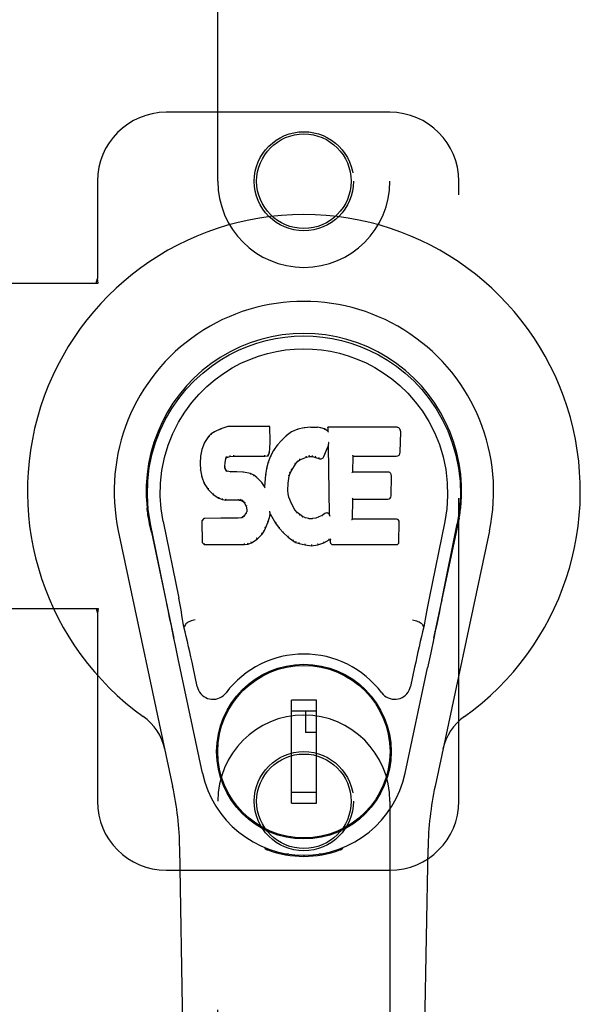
# Model space of a CAD drawing. Header units: inches. Extents: x 0 to 200, y 0 to 129.
# Tile 12 of 27: x 66.58 to 68.62, y 69.11 to 72.68. Entities that reach past the tile are written whole.
import ezdxf

# ---------------------------------------------------------------- set-up
doc = ezdxf.new("R2010")
doc.units = ezdxf.units.IN
doc.header["$LTSCALE"] = 11
doc.header["$MEASUREMENT"] = 0
doc.linetypes.add('HIDDEN', pattern=[0.2, 0.1, -0.1])
doc.layers.add('MASTER_DOOR_ASSEMBLY', color=7, linetype='CONTINUOUS')

msp = doc.modelspace()

# ---------------------------------------------------------------- linework, layer by layer
at = {"layer": 'MASTER_DOOR_ASSEMBLY', "color": 8, "linetype": 'HIDDEN'}
for p, q in [((67.3025, 72.0951), (67.3025, 73.9526)), ((67.9275, 73.9526), (67.9275, 72.0951)), ((67.9275, 72.3454), (67.115, 72.3454)), ((66.865, 72.0954), (66.865, 71.7422)), ((68.1775, 69.8454), (68.1775, 72.0954)), ((66.8606, 71.7254), (66.865, 71.7422)), ((66.868, 71.7254), (66.865, 71.7422)), ((66.547, 71.7254), (66.868, 71.7254)), ((66.547, 70.5454), (66.868, 70.5454)), ((66.8606, 70.5454), (66.865, 70.5285)), ((66.868, 70.5454), (66.865, 70.5285)), ((66.865, 70.5285), (66.865, 69.8454)), ((67.3025, 67.9881), (67.3025, 69.8456)), ((67.9275, 69.8456), (67.9275, 67.9881)), ((67.115, 69.5954), (67.9275, 69.5954))]:
    msp.add_line(p, q, dxfattribs=at)
at = {"layer": 'MASTER_DOOR_ASSEMBLY', "color": 7, "linetype": 'Continuous'}
for p, q in [((67.2789, 71.1783), (67.269, 71.1687)), ((67.29, 71.186), (67.2789, 71.1783)), ((67.2793, 71.1778), (67.2789, 71.1783)), ((67.3132, 71.1966), (67.29, 71.186)), ((67.2903, 71.1854), (67.29, 71.186)), ((67.3389, 71.2048), (67.3132, 71.1966)), ((67.3134, 71.196), (67.3132, 71.1966)), ((67.339, 71.2042), (67.3389, 71.2048)), ((67.4918, 71.2048), (67.3389, 71.2048)), ((67.4912, 71.2042), (67.4918, 71.2048)), ((67.493, 71.15), (67.4918, 71.2048)), ((67.5508, 71.1714), (67.5337, 71.155)), ((67.5705, 71.1857), (67.5508, 71.1714)), ((67.5512, 71.1709), (67.5508, 71.1714)), ((67.5929, 71.1956), (67.5705, 71.1857)), ((67.5708, 71.1851), (67.5705, 71.1857)), ((67.6165, 71.201), (67.5929, 71.1956)), ((67.5931, 71.195), (67.5929, 71.1956)), ((67.6401, 71.2033), (67.6165, 71.201)), ((67.6166, 71.2004), (67.6165, 71.201)), ((67.6401, 71.2027), (67.6401, 71.2033)), ((67.6401, 71.2033), (67.6641, 71.2029)), ((67.6402, 71.2021), (67.6401, 71.2027)), ((67.6641, 71.2023), (67.6641, 71.2029)), ((67.677, 71.2009), (67.6641, 71.2029)), ((67.6768, 71.2003), (67.677, 71.2009)), ((67.6898, 71.1967), (67.677, 71.2009)), ((67.6896, 71.1961), (67.6898, 71.1967)), ((67.7019, 71.1887), (67.6898, 71.1967)), ((67.7017, 71.2028), (67.7019, 71.1887)), ((67.9504, 71.2028), (67.7017, 71.2028)), ((67.7023, 71.2022), (67.7017, 71.2028)), ((67.7019, 71.1887), (67.7025, 71.1876)), ((67.9652, 71.112), (67.9665, 71.1864)), ((67.2543, 71.1469), (67.2446, 71.1223)), ((67.269, 71.1687), (67.2543, 71.1469)), ((67.2548, 71.1466), (67.2543, 71.1469)), ((67.2695, 71.1683), (67.269, 71.1687)), ((67.4917, 71.1256), (67.493, 71.15)), ((67.4924, 71.15), (67.493, 71.15)), ((67.5185, 71.1372), (67.5052, 71.118)), ((67.5337, 71.155), (67.5185, 71.1372)), ((67.519, 71.1368), (67.5185, 71.1372)), ((67.5342, 71.1545), (67.5337, 71.155)), ((67.7034, 71.1367), (67.7029, 71.1338)), ((67.7036, 71.1385), (67.7035, 71.138)), ((67.7037, 71.1392), (67.7036, 71.1385)), ((67.7038, 71.1399), (67.7037, 71.1392)), ((67.704, 71.141), (67.7038, 71.1399)), ((67.7042, 71.1421), (67.704, 71.141)), ((67.7044, 71.1434), (67.7042, 71.1421)), ((67.7047, 71.1448), (67.7044, 71.1434)), ((67.705, 71.1467), (67.7047, 71.1448)), ((67.7052, 71.1478), (67.705, 71.1467)), ((67.2446, 71.1223), (67.2395, 71.0972)), ((67.2451, 71.1221), (67.2446, 71.1223)), ((67.3599, 71.1014), (67.36, 71.1)), ((67.4729, 71.1), (67.4728, 71.1014)), ((67.4729, 71.0975), (67.4856, 71.0986)), ((67.4852, 71.0991), (67.4856, 71.0986)), ((67.4856, 71.0986), (67.4901, 71.1113)), ((67.4895, 71.1114), (67.4901, 71.1113)), ((67.4901, 71.1113), (67.4917, 71.1256)), ((67.4911, 71.1256), (67.4917, 71.1256)), ((67.5052, 71.118), (67.4941, 71.0972)), ((67.5057, 71.1176), (67.5052, 71.118)), ((67.688, 71.0969), (67.7029, 71.1338)), ((67.7029, 71.1338), (67.7072, 70.8866)), ((67.2395, 71.0972), (67.2381, 71.0723)), ((67.2381, 71.0723), (67.2393, 71.0473)), ((67.2387, 71.0723), (67.2381, 71.0723)), ((67.2401, 71.0971), (67.2395, 71.0972)), ((67.3282, 71.0606), (67.3291, 71.0745)), ((67.3285, 71.0746), (67.3291, 71.0745)), ((67.3291, 71.0745), (67.3311, 71.0876)), ((67.3305, 71.0878), (67.3311, 71.0876)), ((67.3311, 71.0876), (67.3327, 71.0909)), ((67.3323, 71.0912), (67.3327, 71.0909)), ((67.3327, 71.0909), (67.3353, 71.093)), ((67.335, 71.0935), (67.3353, 71.093)), ((67.3353, 71.093), (67.3466, 71.0965)), ((67.3465, 71.097), (67.3466, 71.0965)), ((67.3466, 71.0965), (67.36, 71.0975)), ((67.36, 71.0981), (67.36, 71.0975)), ((67.36, 71.0975), (67.4729, 71.0975)), ((67.4729, 71.0981), (67.4729, 71.0975)), ((67.4855, 71.0754), (67.4796, 71.0529)), ((67.4941, 71.0972), (67.4855, 71.0754)), ((67.4861, 71.0752), (67.4855, 71.0754)), ((67.4947, 71.097), (67.4941, 71.0972)), ((67.5709, 71.047), (67.5849, 71.0691)), ((67.5844, 71.0694), (67.5849, 71.0691)), ((67.5849, 71.0691), (67.592, 71.0778)), ((67.5916, 71.0782), (67.592, 71.0778)), ((67.592, 71.0778), (67.6008, 71.0838)), ((67.6005, 71.0843), (67.6008, 71.0838)), ((67.6008, 71.0838), (67.6242, 71.0935)), ((67.624, 71.094), (67.6242, 71.0935)), ((67.6242, 71.0935), (67.6349, 71.0962)), ((67.6349, 71.0968), (67.6349, 71.0962)), ((67.6349, 71.0962), (67.6458, 71.0961)), ((67.6459, 71.0966), (67.6458, 71.0961)), ((67.6458, 71.0961), (67.6572, 71.0934)), ((67.6574, 71.0939), (67.6572, 71.0934)), ((67.6572, 71.0934), (67.6689, 71.0889)), ((67.6691, 71.0894), (67.6689, 71.0889)), ((67.7928, 71.0402), (67.7938, 71.0974)), ((67.7932, 71.098), (67.7938, 71.0974)), ((67.7938, 71.0974), (67.9504, 71.0974)), ((67.2393, 71.0473), (67.2439, 71.0224)), ((67.2399, 71.0473), (67.2393, 71.0473)), ((67.3277, 71.0606), (67.3282, 71.0606)), ((67.3281, 71.0545), (67.3287, 71.0547)), ((67.3287, 71.0547), (67.3282, 71.0606)), ((67.3301, 71.05), (67.3287, 71.0547)), ((67.3295, 71.0497), (67.3301, 71.05)), ((67.3328, 71.0463), (67.3301, 71.05)), ((67.3323, 71.0459), (67.3328, 71.0463)), ((67.3365, 71.0436), (67.3328, 71.0463)), ((67.3362, 71.043), (67.3365, 71.0436)), ((67.348, 71.0403), (67.3365, 71.0436)), ((67.3479, 71.0397), (67.348, 71.0403)), ((67.371, 71.0411), (67.348, 71.0403)), ((67.371, 71.0405), (67.371, 71.0411)), ((67.396, 71.0398), (67.371, 71.0411)), ((67.371, 71.0399), (67.371, 71.0405)), ((67.3959, 71.0392), (67.396, 71.0398)), ((67.4211, 71.0343), (67.396, 71.0398)), ((67.4209, 71.0336), (67.4211, 71.0343)), ((67.4336, 71.0286), (67.4211, 71.0343)), ((67.4333, 71.028), (67.4336, 71.0286)), ((67.4447, 71.0207), (67.4336, 71.0286)), ((67.4757, 71.0302), (67.472, 70.988)), ((67.4796, 71.0529), (67.4757, 71.0302)), ((67.4763, 71.0301), (67.4757, 71.0302)), ((67.4802, 71.0528), (67.4796, 71.0529)), ((67.5619, 71.0252), (67.5654, 71.0363)), ((67.5649, 71.0365), (67.5654, 71.0363)), ((67.5654, 71.0363), (67.5709, 71.047)), ((67.5704, 71.0472), (67.5709, 71.047)), ((67.7922, 71.0396), (67.7928, 71.0402)), ((67.9195, 71.0402), (67.7928, 71.0402)), ((67.2445, 71.0225), (67.2439, 71.0224)), ((67.2439, 71.0224), (67.2532, 70.9987)), ((67.2538, 70.9989), (67.2532, 70.9987)), ((67.2532, 70.9987), (67.2672, 70.9773)), ((67.4443, 71.0202), (67.4447, 71.0207)), ((67.4629, 71.0025), (67.4447, 71.0207)), ((67.4624, 71.0021), (67.4629, 71.0025)), ((67.472, 70.988), (67.4629, 71.0025)), ((67.5572, 70.9735), (67.5584, 70.9996)), ((67.5578, 70.9996), (67.5584, 70.9996)), ((67.5584, 70.9996), (67.5619, 71.0252)), ((67.5613, 71.0253), (67.5619, 71.0252)), ((67.9315, 70.9535), (67.9328, 71.0266)), ((67.2677, 70.9777), (67.2672, 70.9773)), ((67.2672, 70.9773), (67.285, 70.959)), ((67.2854, 70.9595), (67.285, 70.959)), ((67.285, 70.959), (67.3064, 70.9452)), ((67.4725, 70.9862), (67.472, 70.988)), ((67.5566, 70.9735), (67.5572, 70.9735)), ((67.5582, 70.9614), (67.5572, 70.9735)), ((67.5576, 70.9613), (67.5582, 70.9614)), ((67.5609, 70.9495), (67.5582, 70.9614)), ((67.3066, 70.9457), (67.3064, 70.9452)), ((67.3064, 70.9452), (67.319, 70.9405)), ((67.3192, 70.9411), (67.319, 70.9405)), ((67.319, 70.9405), (67.332, 70.9383)), ((67.332, 70.9389), (67.332, 70.9383)), ((67.3797, 70.9379), (67.332, 70.9383)), ((67.3798, 70.9384), (67.3797, 70.9379)), ((67.3797, 70.9379), (67.3861, 70.9373)), ((67.3862, 70.9378), (67.3861, 70.9373)), ((67.3861, 70.9373), (67.3912, 70.9356)), ((67.3915, 70.9361), (67.3912, 70.9356)), ((67.3912, 70.9356), (67.3957, 70.9322)), ((67.3961, 70.9326), (67.3957, 70.9322)), ((67.3957, 70.9322), (67.3996, 70.9276)), ((67.4001, 70.9279), (67.3996, 70.9276)), ((67.3996, 70.9276), (67.4055, 70.9159)), ((67.5603, 70.9493), (67.5609, 70.9495)), ((67.5703, 70.9255), (67.5609, 70.9495)), ((67.5697, 70.9252), (67.5703, 70.9255)), ((67.5827, 70.9032), (67.5703, 70.9255)), ((67.791, 70.8686), (67.7923, 70.9417)), ((67.7918, 70.9422), (67.7923, 70.9417)), ((67.7923, 70.9417), (67.9195, 70.9417)), ((67.4055, 70.8916), (67.3973, 70.8805)), ((67.406, 70.9161), (67.4055, 70.9159)), ((67.4055, 70.9159), (67.4078, 70.9026)), ((67.4073, 70.8968), (67.4055, 70.8916)), ((67.406, 70.8913), (67.4055, 70.8916)), ((67.4078, 70.9026), (67.4073, 70.8968)), ((67.4079, 70.8966), (67.4073, 70.8968)), ((67.4084, 70.9026), (67.4078, 70.9026)), ((67.4911, 70.8977), (67.4909, 70.8987)), ((67.4913, 70.897), (67.4911, 70.8977)), ((67.4914, 70.8964), (67.4913, 70.897)), ((67.4916, 70.8957), (67.4914, 70.8964)), ((67.4917, 70.8951), (67.4916, 70.8957)), ((67.4918, 70.8945), (67.4917, 70.8951)), ((67.4919, 70.8937), (67.4918, 70.8945)), ((67.4922, 70.883), (67.4928, 70.8889)), ((67.4928, 70.8889), (67.4923, 70.8908)), ((67.4928, 70.8889), (67.5119, 70.8549)), ((67.5822, 70.9028), (67.5827, 70.9032)), ((67.5906, 70.8938), (67.5827, 70.9032)), ((67.5901, 70.8934), (67.5906, 70.8938)), ((67.5999, 70.8855), (67.5906, 70.8938)), ((67.5995, 70.885), (67.5999, 70.8855)), ((67.6101, 70.8786), (67.5999, 70.8855)), ((67.6916, 70.8895), (67.6812, 70.8823)), ((67.6919, 70.889), (67.6916, 70.8895)), ((67.7072, 70.8866), (67.7072, 70.8865)), ((67.7078, 70.8845), (67.7072, 70.8865)), ((67.0515, 70.8697), (67.0509, 70.8725)), ((67.051, 70.8725), (67.0524, 70.8654)), ((67.0535, 70.8588), (67.0515, 70.8697)), ((67.0541, 70.8557), (67.0535, 70.8588)), ((67.0547, 70.8526), (67.0541, 70.8557)), ((67.0561, 70.846), (67.0547, 70.8526)), ((67.1145, 70.5749), (67.058, 70.8518)), ((67.1035, 70.861), (67.1605, 70.582)), ((67.2522, 70.8717), (67.2442, 70.8636)), ((67.2442, 70.8636), (67.2456, 70.7844)), ((67.2448, 70.8634), (67.2442, 70.8636)), ((67.3139, 70.8723), (67.2522, 70.8717)), ((67.2524, 70.8711), (67.2522, 70.8717)), ((67.3746, 70.8726), (67.3139, 70.8723)), ((67.3139, 70.8717), (67.3139, 70.8723)), ((67.3139, 70.8717), (67.314, 70.8711)), ((67.3883, 70.8737), (67.3746, 70.8726)), ((67.3746, 70.872), (67.3746, 70.8726)), ((67.3746, 70.872), (67.3747, 70.8714)), ((67.3927, 70.8761), (67.3883, 70.8737)), ((67.3884, 70.8731), (67.3883, 70.8737)), ((67.3973, 70.8805), (67.3927, 70.8761)), ((67.3931, 70.8756), (67.3927, 70.8761)), ((67.3977, 70.8801), (67.3973, 70.8805)), ((67.4761, 70.8362), (67.4854, 70.859)), ((67.4848, 70.8592), (67.4854, 70.859)), ((67.4854, 70.859), (67.4922, 70.883)), ((67.4917, 70.8831), (67.4922, 70.883)), ((67.5124, 70.8552), (67.5119, 70.8549)), ((67.5119, 70.8549), (67.5251, 70.8361)), ((67.6098, 70.878), (67.6101, 70.8786)), ((67.6213, 70.8741), (67.6101, 70.8786)), ((67.6211, 70.8735), (67.6213, 70.8741)), ((67.6334, 70.8719), (67.6213, 70.8741)), ((67.6334, 70.8713), (67.6334, 70.8719)), ((67.6334, 70.8719), (67.6458, 70.8714)), ((67.6579, 70.8733), (67.6458, 70.8714)), ((67.6459, 70.8708), (67.6458, 70.8714)), ((67.646, 70.8702), (67.6459, 70.8708)), ((67.6699, 70.8771), (67.6579, 70.8733)), ((67.6581, 70.8726), (67.6579, 70.8733)), ((67.6812, 70.8823), (67.6699, 70.8771)), ((67.6701, 70.8765), (67.6699, 70.8771)), ((67.6815, 70.8818), (67.6812, 70.8823)), ((67.7099, 70.8791), (67.7092, 70.8812)), ((67.7904, 70.868), (67.791, 70.8686)), ((67.951, 70.8686), (67.791, 70.8686)), ((67.9602, 70.7859), (67.9614, 70.858)), ((68.1265, 70.861), (68.0695, 70.582)), ((68.1155, 70.5749), (68.172, 70.8518)), ((68.1739, 70.846), (68.1755, 70.8538)), ((68.1755, 70.8538), (68.1761, 70.8565)), ((68.1761, 70.8565), (68.1766, 70.8592)), ((68.1766, 70.8592), (68.1781, 70.8675)), ((68.179, 70.8725), (68.1776, 70.8654)), ((68.1781, 70.8675), (68.1791, 70.8725)), ((67.1385, 69.9008), (66.9412, 70.8268)), ((67.0591, 70.8313), (67.0561, 70.846)), ((67.0611, 70.8218), (67.0591, 70.8313)), ((67.0611, 70.8218), (67.143, 70.4375)), ((67.4451, 70.7971), (67.463, 70.8144)), ((67.4626, 70.8148), (67.463, 70.8144)), ((67.463, 70.8144), (67.4704, 70.825)), ((67.4699, 70.8253), (67.4704, 70.825)), ((67.4704, 70.825), (67.4761, 70.8362)), ((67.4756, 70.8364), (67.4761, 70.8362)), ((67.5256, 70.8365), (67.5251, 70.8361)), ((67.5251, 70.8361), (67.5404, 70.8192)), ((67.5408, 70.8196), (67.5404, 70.8192)), ((67.5404, 70.8192), (67.5575, 70.8041)), ((68.087, 70.4375), (68.1689, 70.8218)), ((68.2888, 70.8268), (68.0915, 69.9008)), ((67.2462, 70.7846), (67.2456, 70.7844)), ((67.2456, 70.7844), (67.2532, 70.777)), ((67.2534, 70.7775), (67.2532, 70.777)), ((67.2532, 70.777), (67.3994, 70.777)), ((67.3993, 70.7795), (67.3992, 70.7809)), ((67.3993, 70.7775), (67.3994, 70.777)), ((67.3994, 70.777), (67.4121, 70.7786)), ((67.412, 70.7792), (67.4121, 70.7786)), ((67.4121, 70.7786), (67.4243, 70.7829)), ((67.4241, 70.7834), (67.4243, 70.7829)), ((67.4243, 70.7829), (67.4451, 70.7971)), ((67.4448, 70.7976), (67.4451, 70.7971)), ((67.5578, 70.8045), (67.5575, 70.8041)), ((67.5575, 70.8041), (67.5757, 70.7901)), ((67.576, 70.7906), (67.5757, 70.7901)), ((67.5757, 70.7901), (67.5862, 70.7848)), ((67.5865, 70.7853), (67.5862, 70.7848)), ((67.5862, 70.7848), (67.5973, 70.781)), ((67.5974, 70.7815), (67.5973, 70.781)), ((67.5973, 70.781), (67.6196, 70.7754)), ((67.6424, 70.7767), (67.6424, 70.7734)), ((67.6655, 70.776), (67.6877, 70.7829)), ((67.6875, 70.7834), (67.6877, 70.7829)), ((67.6877, 70.7829), (67.7063, 70.7941)), ((67.7062, 70.7946), (67.7063, 70.7941)), ((67.7063, 70.7941), (67.7107, 70.7941)), ((67.7112, 70.7946), (67.7107, 70.7941)), ((67.7107, 70.7941), (67.7108, 70.7859)), ((67.7199, 70.777), (67.951, 70.777)), ((67.6197, 70.7759), (67.6196, 70.7754)), ((67.6196, 70.7754), (67.6424, 70.7728)), ((67.6424, 70.7728), (67.6655, 70.776)), ((67.6424, 70.7734), (67.6424, 70.7728)), ((67.6654, 70.7766), (67.6655, 70.776)), ((67.1816, 70.4782), (67.1795, 70.4779)), ((68.0484, 70.4782), (68.0505, 70.4779)), ((68.0868, 70.4369), (68.0756, 70.3836)), ((67.2473, 69.9472), (67.159, 70.3619)), ((68.0756, 70.3836), (68.0642, 70.3298)), ((67.2277, 70.2624), (67.213, 70.3315)), ((67.9827, 69.9472), (68.0642, 70.3298)), ((68.017, 70.3315), (68.0023, 70.2624)), ((67.4674, 70.3056), (67.4674, 70.3012)), ((67.7626, 70.3056), (67.7626, 70.3013)), ((67.5697, 69.8385), (67.5697, 70.2125)), ((67.6603, 70.2125), (67.5697, 70.2125)), ((67.6603, 69.8385), (67.6603, 70.2125)), ((67.3349, 70.1731), (67.3393, 70.1731)), ((67.5697, 70.1731), (67.6603, 70.1731)), ((67.6209, 70.1731), (67.6209, 70.0944)), ((67.8908, 70.1731), (67.8951, 70.1731)), ((67.6603, 70.0944), (67.6209, 70.0944)), ((67.3349, 69.8778), (67.3393, 69.8778)), ((67.6603, 69.8778), (67.5697, 69.8778)), ((67.8907, 69.8778), (67.8951, 69.8778)), ((67.5697, 69.8385), (67.6603, 69.8385)), ((67.4674, 69.7454), (67.4674, 69.7497)), ((67.7626, 69.7454), (67.7626, 69.7497)), ((67.2365, 65.5359), (67.1642, 69.6752)), ((67.4763, 69.6719), (67.4735, 69.6776)), ((67.4798, 69.675), (67.4797, 69.6704)), ((67.4834, 69.6719), (67.4837, 69.669)), ((67.7463, 69.669), (67.7466, 69.6719)), ((67.7502, 69.675), (67.7503, 69.6704)), ((67.7565, 69.6776), (67.7537, 69.6719)), ((67.9935, 65.5359), (68.0658, 69.6752)), ((67.5603, 69.6538), (67.5394, 69.6535)), ((67.615, 69.6495), (67.615, 69.6456)), ((67.6906, 69.6535), (67.6697, 69.6538))]:
    msp.add_line(p, q, dxfattribs=at)
for points in [[(67.058, 70.8517), (67.0498, 70.9044), (67.0466, 70.9561), (67.048, 71.0064), (67.0536, 71.0551), (67.0632, 71.1023), (67.0765, 71.1477), (67.0931, 71.1909), (67.1128, 71.2319), (67.1354, 71.2707), (67.1605, 71.307), (67.1879, 71.3407), (67.2171, 71.3715), (67.2477, 71.3994), (67.2793, 71.4243), (67.3115, 71.4462), (67.3442, 71.4653), (67.377, 71.4818), (67.4102, 71.4958), (67.4439, 71.5076), (67.4778, 71.5172), (67.5117, 71.5245), (67.5457, 71.5297), (67.5803, 71.5329), (67.615, 71.534)], [(67.615, 71.534), (67.6493, 71.5329), (67.6836, 71.5298), (67.718, 71.5246), (67.7522, 71.5172), (67.7861, 71.5076), (67.8197, 71.4958), (67.8533, 71.4816), (67.8865, 71.4649), (67.9191, 71.4458), (67.9512, 71.4239), (67.9831, 71.3987), (68.0139, 71.3706), (68.0429, 71.3397), (68.0702, 71.3061), (68.0953, 71.2697), (68.1178, 71.2307), (68.1376, 71.1893), (68.1541, 71.1459), (68.1671, 71.1009), (68.1765, 71.0541), (68.1821, 71.0054), (68.1834, 70.9552), (68.1801, 70.9038), (68.172, 70.8517)], [(67.1035, 70.861), (67.0963, 70.9067), (67.0931, 70.9528), (67.0941, 70.9996), (67.0993, 71.0462), (67.1088, 71.0925), (67.1222, 71.1375), (67.1393, 71.1802), (67.1595, 71.2205), (67.1825, 71.2577), (67.2077, 71.2919), (67.2346, 71.3229), (67.263, 71.351), (67.2926, 71.376), (67.3232, 71.3982), (67.3545, 71.4178), (67.3863, 71.4347), (67.4184, 71.449), (67.4508, 71.4609), (67.4834, 71.4706), (67.5161, 71.478), (67.5487, 71.4832), (67.5813, 71.4863), (67.6139, 71.4874), (67.6464, 71.4865), (67.6789, 71.4835), (67.7113, 71.4785), (67.7438, 71.4713), (67.7763, 71.4619), (67.8086, 71.4502), (67.8406, 71.4362), (67.8722, 71.4197), (67.9033, 71.4006), (67.9339, 71.3787), (67.9637, 71.3539), (67.9924, 71.3261), (68.0196, 71.2953), (68.0452, 71.2611), (68.0686, 71.2238), (68.0894, 71.1832), (68.107, 71.14), (68.1206, 71.0951), (68.1303, 71.0487)], [(67.2794, 71.1778), (67.2795, 71.1779), (67.2797, 71.1779), (67.2798, 71.1779), (67.28, 71.1779), (67.2803, 71.1778), (67.2806, 71.1776)], [(67.2904, 71.1854), (67.2905, 71.1855), (67.2906, 71.1855), (67.2907, 71.1854), (67.2909, 71.1854), (67.2911, 71.1853), (67.2913, 71.1851)], [(67.3134, 71.196), (67.3135, 71.196), (67.3136, 71.196), (67.3137, 71.1959), (67.3138, 71.1958), (67.314, 71.1957), (67.3141, 71.1956)], [(67.339, 71.2042), (67.3391, 71.2042), (67.3391, 71.2041), (67.3392, 71.204), (67.3392, 71.2039), (67.3393, 71.2038), (67.3393, 71.2036)], [(67.4907, 71.2042), (67.4905, 71.2042), (67.4903, 71.2041), (67.49, 71.204), (67.4898, 71.2039), (67.4896, 71.2038), (67.4893, 71.2036)], [(67.5524, 71.1707), (67.5521, 71.1709), (67.5519, 71.171), (67.5517, 71.171), (67.5515, 71.171), (67.5513, 71.1709), (67.5512, 71.1708)], [(67.5717, 71.1848), (67.5715, 71.185), (67.5713, 71.1851), (67.5712, 71.1851), (67.571, 71.1852), (67.5709, 71.1851), (67.5707, 71.1851)], [(67.5937, 71.1945), (67.5936, 71.1947), (67.5935, 71.1948), (67.5934, 71.1949), (67.5933, 71.195), (67.5932, 71.195), (67.5931, 71.195)], [(67.617, 71.1998), (67.6169, 71.2), (67.6168, 71.2001), (67.6168, 71.2002), (67.6167, 71.2003), (67.6167, 71.2004), (67.6166, 71.2004)], [(67.6639, 71.2017), (67.6639, 71.2019), (67.6639, 71.202), (67.664, 71.2021), (67.664, 71.2022), (67.664, 71.2022), (67.6641, 71.2023)], [(67.6764, 71.1998), (67.6764, 71.1999), (67.6765, 71.2001), (67.6766, 71.2002), (67.6767, 71.2002), (67.6767, 71.2003), (67.6768, 71.2003)], [(67.6887, 71.1957), (67.6889, 71.1959), (67.689, 71.196), (67.6891, 71.1961), (67.6893, 71.1961), (67.6894, 71.1961), (67.6895, 71.1961)], [(67.7043, 71.2015), (67.704, 71.2017), (67.7038, 71.2018), (67.7035, 71.202), (67.7033, 71.202), (67.7031, 71.2021), (67.7029, 71.2021)], [(67.7046, 71.1853), (67.7043, 71.1857), (67.704, 71.1861), (67.7037, 71.1865), (67.7034, 71.1868), (67.7032, 71.1871), (67.703, 71.1873)], [(67.2549, 71.1467), (67.255, 71.1469), (67.2553, 71.147), (67.2555, 71.1471), (67.2559, 71.1472), (67.2562, 71.1471), (67.2565, 71.1471)], [(67.2695, 71.1684), (67.2697, 71.1685), (67.2699, 71.1686), (67.2701, 71.1686), (67.2704, 71.1686), (67.2707, 71.1685), (67.271, 71.1684)], [(67.4924, 71.15), (67.4924, 71.1504), (67.4921, 71.1507), (67.4918, 71.151), (67.4914, 71.1512), (67.491, 71.1514), (67.4905, 71.1514)], [(67.5206, 71.137), (67.5203, 71.1371), (67.52, 71.1372), (67.5197, 71.1372), (67.5194, 71.1371), (67.5192, 71.137), (67.519, 71.1368)], [(67.5356, 71.1546), (67.5353, 71.1547), (67.535, 71.1547), (67.5348, 71.1548), (67.5345, 71.1547), (67.5343, 71.1547), (67.5341, 71.1545)], [(67.7035, 71.1375), (67.7034, 71.1372), (67.7034, 71.1371), (67.7034, 71.1369)], [(67.7035, 71.138), (67.7035, 71.1378), (67.7035, 71.1376), (67.7035, 71.1375)], [(67.2452, 71.1222), (67.2453, 71.1224), (67.2456, 71.1226), (67.2459, 71.1228), (67.2462, 71.1229), (67.2466, 71.1229), (67.247, 71.1229)], [(67.3462, 71.1003), (67.3463, 71.0999), (67.3464, 71.0995), (67.3465, 71.0989), (67.3466, 71.0984), (67.3467, 71.0979), (67.3467, 71.0975), (67.3466, 71.0971), (67.3465, 71.097)], [(67.36, 71.1), (67.36, 71.0995), (67.36, 71.0991), (67.36, 71.0987), (67.36, 71.0983), (67.36, 71.0981), (67.36, 71.0981)], [(67.4729, 71.0981), (67.4729, 71.0981), (67.4729, 71.0983), (67.4729, 71.0987), (67.4729, 71.0991), (67.4729, 71.0995), (67.4729, 71.1)], [(67.4853, 71.0994), (67.4853, 71.0997), (67.4852, 71.1001), (67.4851, 71.1004), (67.485, 71.1008), (67.4847, 71.1013), (67.4844, 71.1017), (67.4841, 71.102), (67.4837, 71.1024)], [(67.4895, 71.1115), (67.4895, 71.1119), (67.4893, 71.1123), (67.489, 71.1126), (67.4886, 71.1129), (67.4881, 71.1131), (67.4876, 71.1132)], [(67.4911, 71.1256), (67.491, 71.126), (67.4908, 71.1264), (67.4905, 71.1267), (67.4901, 71.1269), (67.4896, 71.1271), (67.4891, 71.1272)], [(67.5074, 71.118), (67.5071, 71.118), (67.5067, 71.1181), (67.5064, 71.118), (67.5062, 71.118), (67.5059, 71.1178), (67.5057, 71.1176)], [(67.6349, 71.0968), (67.6349, 71.0969), (67.6349, 71.0971), (67.635, 71.0974), (67.6349, 71.0979), (67.6349, 71.0985), (67.6348, 71.099), (67.6347, 71.0996), (67.6346, 71.1001)], [(67.6459, 71.0966), (67.6458, 71.0967), (67.6458, 71.0969), (67.6458, 71.0973), (67.6458, 71.0978), (67.6458, 71.0983), (67.6459, 71.0989), (67.646, 71.0994), (67.6461, 71.1)], [(67.7913, 71.1013), (67.7915, 71.1011), (67.7918, 71.1009), (67.792, 71.1007), (67.7922, 71.1004), (67.7924, 71.1002), (67.7926, 71.0999)], [(67.7926, 71.0999), (67.7928, 71.0997), (67.7929, 71.0994), (67.793, 71.0992), (67.7931, 71.099), (67.7932, 71.0988), (67.7932, 71.0986)], [(67.2387, 71.0723), (67.2388, 71.0727), (67.239, 71.073), (67.2393, 71.0733), (67.2397, 71.0735), (67.2402, 71.0736), (67.2407, 71.0736)], [(67.2401, 71.0972), (67.2403, 71.0975), (67.2405, 71.0978), (67.2408, 71.098), (67.2412, 71.0981), (67.2416, 71.0982), (67.2421, 71.0982)], [(67.3265, 71.0762), (67.3271, 71.0761), (67.3275, 71.0759), (67.3279, 71.0757), (67.3283, 71.0754), (67.3285, 71.075), (67.3285, 71.0746)], [(67.3286, 71.0897), (67.3291, 71.0896), (67.3296, 71.0894), (67.33, 71.0891), (67.3303, 71.0887), (67.3305, 71.0883), (67.3305, 71.0879)], [(67.3307, 71.0939), (67.3312, 71.0936), (67.3317, 71.0932), (67.332, 71.0928), (67.3323, 71.0923), (67.3324, 71.0918), (67.3323, 71.0914)], [(67.3341, 71.0967), (67.3344, 71.0963), (67.3347, 71.0959), (67.3349, 71.0955), (67.3351, 71.095), (67.3352, 71.0945), (67.3352, 71.0941), (67.3352, 71.0938), (67.3351, 71.0936)], [(67.488, 71.0759), (67.4876, 71.076), (67.4872, 71.0759), (67.4868, 71.0759), (67.4865, 71.0757), (67.4863, 71.0755), (67.4861, 71.0751)], [(67.4965, 71.0975), (67.4961, 71.0976), (67.4957, 71.0976), (67.4954, 71.0975), (67.4951, 71.0974), (67.4948, 71.0972), (67.4947, 71.0969)], [(67.5844, 71.0695), (67.5845, 71.0697), (67.5845, 71.0701), (67.5844, 71.0704), (67.5842, 71.0708), (67.584, 71.0712), (67.5836, 71.0715), (67.5832, 71.0717), (67.5828, 71.0719)], [(67.5917, 71.0783), (67.5918, 71.0785), (67.5918, 71.0789), (67.5917, 71.0792), (67.5916, 71.0796), (67.5914, 71.08), (67.591, 71.0804), (67.5907, 71.0808), (67.5903, 71.0811)], [(67.6005, 71.0843), (67.6007, 71.0845), (67.6007, 71.0848), (67.6007, 71.0852), (67.6006, 71.0856), (67.6004, 71.0861), (67.6002, 71.0866), (67.5999, 71.087), (67.5995, 71.0874)], [(67.624, 71.094), (67.6241, 71.0942), (67.6242, 71.0944), (67.6242, 71.0948), (67.6241, 71.0952), (67.624, 71.0957), (67.6238, 71.0963), (67.6236, 71.0968), (67.6234, 71.0973)], [(67.6574, 71.0939), (67.6573, 71.094), (67.6572, 71.0943), (67.6572, 71.0947), (67.6572, 71.0951), (67.6574, 71.0957), (67.6575, 71.0962), (67.6577, 71.0967), (67.658, 71.0972)], [(67.6698, 71.0926), (67.6695, 71.0922), (67.6693, 71.0917), (67.6691, 71.0912), (67.6689, 71.0907), (67.6689, 71.0902), (67.6689, 71.0898), (67.6689, 71.0895), (67.6691, 71.0894)], [(67.2399, 71.0474), (67.24, 71.0478), (67.2402, 71.0481), (67.2405, 71.0484), (67.2409, 71.0487), (67.2414, 71.0488), (67.2419, 71.0489)], [(67.3257, 71.0619), (67.3262, 71.0619), (67.3266, 71.0618), (67.327, 71.0616), (67.3273, 71.0613), (67.3276, 71.0609), (67.3276, 71.0605)], [(67.3261, 71.0555), (67.3266, 71.0555), (67.327, 71.0555), (67.3273, 71.0553), (67.3277, 71.0552), (67.3279, 71.0549), (67.328, 71.0546)], [(67.3278, 71.0502), (67.3281, 71.0503), (67.3284, 71.0503), (67.3287, 71.0502), (67.329, 71.0502), (67.3293, 71.05), (67.3294, 71.0498)], [(67.3309, 71.0458), (67.3312, 71.0459), (67.3314, 71.046), (67.3317, 71.046), (67.3319, 71.046), (67.3321, 71.046), (67.3323, 71.0459)], [(67.3353, 71.0426), (67.3355, 71.0428), (67.3356, 71.0429), (67.3358, 71.043), (67.3359, 71.043), (67.336, 71.043), (67.3361, 71.043)], [(67.3476, 71.0391), (67.3477, 71.0393), (67.3477, 71.0394), (67.3478, 71.0395), (67.3478, 71.0396), (67.3478, 71.0397), (67.3479, 71.0397)], [(67.3957, 71.0386), (67.3957, 71.0388), (67.3958, 71.0389), (67.3958, 71.039), (67.3959, 71.0391), (67.3959, 71.0391), (67.3959, 71.0392)], [(67.4203, 71.0332), (67.4204, 71.0334), (67.4206, 71.0335), (67.4207, 71.0336), (67.4207, 71.0336), (67.4208, 71.0336), (67.4209, 71.0337)], [(67.4323, 71.0277), (67.4326, 71.0279), (67.4328, 71.028), (67.4329, 71.0281), (67.4331, 71.0281), (67.4332, 71.0281), (67.4333, 71.028)], [(67.4782, 71.0312), (67.4778, 71.0312), (67.4773, 71.0311), (67.4769, 71.0309), (67.4766, 71.0307), (67.4764, 71.0304), (67.4763, 71.03)], [(67.4821, 71.0537), (67.4816, 71.0537), (67.4812, 71.0537), (67.4809, 71.0536), (67.4805, 71.0534), (67.4803, 71.0531), (67.4801, 71.0527)], [(67.5614, 71.0254), (67.5613, 71.0257), (67.5611, 71.0261), (67.5608, 71.0265), (67.5604, 71.0268), (67.5599, 71.027), (67.5594, 71.0271)], [(67.5649, 71.0366), (67.565, 71.037), (67.5648, 71.0374), (67.5645, 71.0378), (67.5641, 71.0381), (67.5636, 71.0384), (67.5631, 71.0386)], [(67.5704, 71.0473), (67.5705, 71.0477), (67.5704, 71.0481), (67.5702, 71.0486), (67.5698, 71.049), (67.5693, 71.0494), (67.5687, 71.0496)], [(67.7902, 71.039), (67.7904, 71.0391), (67.7907, 71.0393), (67.7909, 71.0394), (67.7912, 71.0395), (67.7914, 71.0395), (67.7916, 71.0395)], [(68.1303, 71.0487), (68.1357, 71.0013), (68.1369, 70.9537), (68.1338, 70.9071), (68.1265, 70.861)], [(67.2445, 71.0226), (67.2445, 71.023), (67.2447, 71.0234), (67.245, 71.0238), (67.2454, 71.0241), (67.2459, 71.0243), (67.2464, 71.0245)], [(67.2537, 70.999), (67.2537, 70.9994), (67.2538, 70.9999), (67.2541, 71.0003), (67.2544, 71.0007), (67.255, 71.001), (67.2555, 71.0012)], [(67.443, 71.0201), (67.4433, 71.0202), (67.4435, 71.0203), (67.4437, 71.0204), (67.4439, 71.0204), (67.4441, 71.0203), (67.4442, 71.0203)], [(67.4608, 71.0022), (67.4611, 71.0023), (67.4614, 71.0024), (67.4617, 71.0024), (67.4619, 71.0024), (67.4621, 71.0023), (67.4623, 71.0022)], [(67.5578, 70.9997), (67.5577, 71), (67.5575, 71.0004), (67.5572, 71.0007), (67.5568, 71.0009), (67.5563, 71.0011), (67.5558, 71.0011)], [(67.2677, 70.9777), (67.2676, 70.978), (67.2675, 70.9784), (67.2676, 70.9787), (67.2678, 70.9791), (67.2681, 70.9794), (67.2684, 70.9798), (67.2688, 70.9801), (67.2693, 70.9803)], [(67.2853, 70.9595), (67.2852, 70.9598), (67.2851, 70.9601), (67.2852, 70.9605), (67.2853, 70.9609), (67.2856, 70.9613), (67.2859, 70.9617), (67.2862, 70.9621), (67.2866, 70.9624)], [(67.4739, 70.9815), (67.4734, 70.9834), (67.4732, 70.9843), (67.473, 70.985), (67.4728, 70.9856), (67.4726, 70.986)], [(67.5566, 70.9736), (67.5565, 70.9739), (67.5563, 70.9742), (67.556, 70.9745), (67.5556, 70.9747), (67.5551, 70.9748), (67.5547, 70.9748)], [(67.5576, 70.9613), (67.5575, 70.9616), (67.5572, 70.9619), (67.5569, 70.9621), (67.5566, 70.9622), (67.5561, 70.9623), (67.5557, 70.9623)], [(67.3066, 70.9457), (67.3065, 70.9459), (67.3064, 70.9462), (67.3064, 70.9466), (67.3065, 70.947), (67.3067, 70.9475), (67.3069, 70.948), (67.3072, 70.9484), (67.3075, 70.9488)], [(67.3191, 70.9411), (67.319, 70.9412), (67.319, 70.9414), (67.319, 70.9418), (67.319, 70.9423), (67.3191, 70.9428), (67.3193, 70.9433), (67.3195, 70.9439), (67.3197, 70.9444)], [(67.332, 70.9389), (67.332, 70.939), (67.3319, 70.9392), (67.3319, 70.9396), (67.332, 70.94), (67.332, 70.9406), (67.332, 70.9411), (67.3321, 70.9417), (67.3322, 70.9422)], [(67.3798, 70.9384), (67.3797, 70.9385), (67.3797, 70.9387), (67.3797, 70.9391), (67.3797, 70.9395), (67.3797, 70.9401), (67.3798, 70.9407), (67.3798, 70.9413), (67.3799, 70.9418)], [(67.3863, 70.9378), (67.3862, 70.9379), (67.3861, 70.9382), (67.3861, 70.9385), (67.3861, 70.939), (67.3862, 70.9395), (67.3863, 70.9401), (67.3865, 70.9406), (67.3867, 70.9411)], [(67.3914, 70.9361), (67.3913, 70.9363), (67.3912, 70.9366), (67.3913, 70.937), (67.3914, 70.9374), (67.3915, 70.9379), (67.3918, 70.9384), (67.3921, 70.9388), (67.3924, 70.9392)], [(67.3961, 70.9326), (67.3959, 70.9329), (67.3959, 70.9333), (67.3959, 70.9337), (67.3961, 70.9341), (67.3963, 70.9345), (67.3966, 70.9348), (67.397, 70.9352), (67.3974, 70.9355)], [(67.4, 70.928), (67.4, 70.9284), (67.4, 70.9289), (67.4003, 70.9293), (67.4007, 70.9298), (67.4012, 70.9301), (67.4017, 70.9304)], [(67.5602, 70.9494), (67.5601, 70.9497), (67.5598, 70.9499), (67.5595, 70.95), (67.5592, 70.9501), (67.5588, 70.9501), (67.5584, 70.9501)], [(67.5697, 70.9253), (67.5695, 70.9255), (67.5693, 70.9257), (67.569, 70.9258), (67.5687, 70.9258), (67.5683, 70.9258), (67.5679, 70.9258)], [(67.7898, 70.9456), (67.7901, 70.9454), (67.7903, 70.9452), (67.7906, 70.9449), (67.7908, 70.9447), (67.791, 70.9444), (67.7912, 70.9442)], [(67.7912, 70.9442), (67.7913, 70.9439), (67.7915, 70.9437), (67.7916, 70.9434), (67.7917, 70.9432), (67.7917, 70.943), (67.7917, 70.9428)], [(67.0509, 70.8725), (67.0498, 70.8788), (67.0488, 70.8851), (67.0479, 70.8914), (67.047, 70.8976), (67.0462, 70.9038), (67.0455, 70.91)], [(67.406, 70.9162), (67.406, 70.9166), (67.4062, 70.917), (67.4065, 70.9173), (67.4069, 70.9176), (67.4074, 70.9179), (67.4079, 70.9181)], [(67.4061, 70.8914), (67.4063, 70.8915), (67.4065, 70.8917), (67.4068, 70.8917), (67.4071, 70.8918), (67.4074, 70.8917), (67.4078, 70.8917)], [(67.408, 70.8967), (67.4081, 70.897), (67.4084, 70.8972), (67.4087, 70.8974), (67.409, 70.8975), (67.4094, 70.8976), (67.4099, 70.8976)], [(67.4084, 70.9028), (67.4085, 70.9031), (67.4088, 70.9034), (67.4091, 70.9037), (67.4095, 70.9039), (67.4099, 70.904), (67.4104, 70.9041)], [(67.4917, 70.8832), (67.4916, 70.8835), (67.4914, 70.8839), (67.4911, 70.8842), (67.4907, 70.8845), (67.4902, 70.8847), (67.4897, 70.8848)], [(67.4921, 70.8926), (67.4921, 70.8929), (67.4921, 70.8931), (67.4919, 70.8937)], [(67.4923, 70.891), (67.4923, 70.8912), (67.4923, 70.8913), (67.4923, 70.8915), (67.4923, 70.8917), (67.4923, 70.8919), (67.4922, 70.8921), (67.4922, 70.8924), (67.4921, 70.8926)], [(67.5806, 70.903), (67.5809, 70.9031), (67.5812, 70.9032), (67.5815, 70.9032), (67.5817, 70.9031), (67.5819, 70.903), (67.5821, 70.9029)], [(67.5887, 70.8934), (67.589, 70.8935), (67.5893, 70.8936), (67.5895, 70.8936), (67.5897, 70.8936), (67.59, 70.8935), (67.5902, 70.8934)], [(67.5983, 70.8848), (67.5986, 70.8849), (67.5989, 70.885), (67.5991, 70.8851), (67.5992, 70.8851), (67.5994, 70.885), (67.5996, 70.8849)], [(67.7071, 70.8867), (67.7064, 70.8876), (67.7058, 70.8884), (67.7051, 70.889), (67.7043, 70.8896), (67.7036, 70.8901), (67.7028, 70.8905), (67.702, 70.8909), (67.7012, 70.8912), (67.7004, 70.8914), (67.6996, 70.8915), (67.6988, 70.8916), (67.698, 70.8916)], [(67.7092, 70.8812), (67.7089, 70.8821), (67.7085, 70.883), (67.7083, 70.8837), (67.708, 70.8842)], [(68.179, 70.8725), (68.1801, 70.8789), (68.1812, 70.8852), (68.1821, 70.8915), (68.183, 70.8978), (68.1838, 70.9039), (68.1845, 70.91)], [(67.2451, 70.8636), (67.2453, 70.8638), (67.2456, 70.8639), (67.2458, 70.864), (67.2462, 70.864), (67.2465, 70.864), (67.2468, 70.8639)], [(67.2526, 70.8711), (67.2527, 70.8711), (67.2528, 70.871), (67.2529, 70.8709), (67.253, 70.8708), (67.2531, 70.8707), (67.2533, 70.8705)], [(67.3884, 70.873), (67.3885, 70.873), (67.3886, 70.873), (67.3887, 70.8729), (67.3888, 70.8728), (67.3889, 70.8727), (67.389, 70.8725)], [(67.3932, 70.8756), (67.3933, 70.8757), (67.3935, 70.8757), (67.3937, 70.8757), (67.3939, 70.8756), (67.3941, 70.8755), (67.3943, 70.8754)], [(67.3977, 70.8801), (67.3979, 70.8803), (67.3981, 70.8803), (67.3984, 70.8804), (67.3986, 70.8804), (67.3989, 70.8803), (67.3992, 70.8802)], [(67.4848, 70.8591), (67.4848, 70.8596), (67.4847, 70.86), (67.4844, 70.8604), (67.484, 70.8608), (67.4835, 70.861), (67.4829, 70.8612)], [(67.5124, 70.8552), (67.5123, 70.8557), (67.5123, 70.8561), (67.5126, 70.8566), (67.513, 70.857), (67.5135, 70.8574), (67.5141, 70.8576)], [(67.6089, 70.8776), (67.6091, 70.8778), (67.6093, 70.8779), (67.6094, 70.878), (67.6096, 70.878), (67.6097, 70.878), (67.6099, 70.878)], [(67.6205, 70.873), (67.6207, 70.8732), (67.6208, 70.8733), (67.6209, 70.8734), (67.6209, 70.8734), (67.621, 70.8735), (67.6211, 70.8735)], [(67.6332, 70.8707), (67.6332, 70.8709), (67.6332, 70.871), (67.6333, 70.8711), (67.6333, 70.8712), (67.6333, 70.8713), (67.6334, 70.8713)], [(67.6585, 70.8721), (67.6584, 70.8723), (67.6584, 70.8724), (67.6583, 70.8725), (67.6582, 70.8726), (67.6581, 70.8726), (67.6581, 70.8726)], [(67.6708, 70.8761), (67.6707, 70.8762), (67.6705, 70.8764), (67.6704, 70.8765), (67.6703, 70.8765), (67.6702, 70.8765), (67.6701, 70.8765)], [(67.6824, 70.8814), (67.6822, 70.8816), (67.682, 70.8817), (67.6819, 70.8818), (67.6817, 70.8818), (67.6816, 70.8818), (67.6815, 70.8818)], [(67.7884, 70.8674), (67.7887, 70.8676), (67.7889, 70.8677), (67.7892, 70.8678), (67.7894, 70.8679), (67.7896, 70.8679), (67.7898, 70.868)], [(67.4625, 70.8147), (67.4627, 70.8151), (67.4627, 70.8155), (67.4626, 70.8158), (67.4625, 70.8162), (67.4622, 70.8166), (67.4619, 70.8169), (67.4615, 70.8172), (67.461, 70.8174)], [(67.4698, 70.8252), (67.47, 70.8257), (67.4699, 70.8262), (67.4696, 70.8267), (67.4692, 70.8271), (67.4687, 70.8274), (67.4682, 70.8277)], [(67.4756, 70.8364), (67.4757, 70.8369), (67.4756, 70.8373), (67.4753, 70.8378), (67.4749, 70.8381), (67.4744, 70.8384), (67.4738, 70.8386)], [(67.5255, 70.8365), (67.5254, 70.8368), (67.5254, 70.8372), (67.5255, 70.8375), (67.5257, 70.8379), (67.526, 70.8383), (67.5263, 70.8386), (67.5267, 70.8389), (67.5271, 70.8391)], [(67.5408, 70.8197), (67.5406, 70.8199), (67.5406, 70.8202), (67.5406, 70.8206), (67.5408, 70.821), (67.541, 70.8214), (67.5413, 70.8217), (67.5417, 70.8221), (67.5422, 70.8224)], [(68.1689, 70.8218), (68.1699, 70.8265), (68.1739, 70.846)], [(67.2462, 70.785), (67.2463, 70.7853), (67.2465, 70.7857), (67.2468, 70.7861), (67.2472, 70.7864), (67.2476, 70.7866), (67.2482, 70.7868)], [(67.2534, 70.7776), (67.2533, 70.7777), (67.2532, 70.778), (67.2532, 70.7783), (67.2533, 70.7786), (67.2534, 70.779), (67.2535, 70.7795)], [(67.2535, 70.7795), (67.2536, 70.7797), (67.2537, 70.78), (67.2539, 70.7802), (67.254, 70.7805), (67.2541, 70.7807), (67.2543, 70.7809)], [(67.3993, 70.7775), (67.3994, 70.7776), (67.3994, 70.7778), (67.3994, 70.7781), (67.3994, 70.7785), (67.3994, 70.779), (67.3993, 70.7795)], [(67.412, 70.7792), (67.4121, 70.7793), (67.4121, 70.7795), (67.4121, 70.7799), (67.4121, 70.7804), (67.412, 70.7809), (67.4119, 70.7814), (67.4117, 70.782), (67.4115, 70.7825)], [(67.424, 70.7834), (67.4242, 70.7836), (67.4243, 70.784), (67.4243, 70.7844), (67.4242, 70.7848), (67.424, 70.7853), (67.4238, 70.7858), (67.4235, 70.7862), (67.4231, 70.7866)], [(67.4447, 70.7976), (67.4449, 70.7978), (67.445, 70.7982), (67.445, 70.7986), (67.4448, 70.799), (67.4446, 70.7994), (67.4443, 70.7998), (67.4439, 70.8002), (67.4435, 70.8005)], [(67.5578, 70.8045), (67.5576, 70.8048), (67.5576, 70.8051), (67.5576, 70.8055), (67.5578, 70.8059), (67.558, 70.8064), (67.5583, 70.8068), (67.5587, 70.8071), (67.5591, 70.8074)], [(67.576, 70.7906), (67.5759, 70.7909), (67.5758, 70.7912), (67.5758, 70.7916), (67.5759, 70.792), (67.5761, 70.7924), (67.5764, 70.7929), (67.5767, 70.7933), (67.5771, 70.7937)], [(67.5864, 70.7853), (67.5863, 70.7855), (67.5862, 70.7858), (67.5862, 70.7861), (67.5863, 70.7866), (67.5865, 70.7871), (67.5867, 70.7876), (67.5869, 70.7881), (67.5872, 70.7885)], [(67.5974, 70.7815), (67.5973, 70.7817), (67.5972, 70.782), (67.5972, 70.7824), (67.5973, 70.7828), (67.5974, 70.7834), (67.5976, 70.7839), (67.5978, 70.7844), (67.598, 70.7848)], [(67.6197, 70.7759), (67.6196, 70.776), (67.6195, 70.7763), (67.6195, 70.7766), (67.6196, 70.7771), (67.6196, 70.7776), (67.6197, 70.7782), (67.6199, 70.7788), (67.62, 70.7793)], [(67.665, 70.7799), (67.6651, 70.7795), (67.6653, 70.779), (67.6654, 70.7785), (67.6655, 70.7779), (67.6655, 70.7774), (67.6655, 70.777), (67.6655, 70.7767), (67.6654, 70.7766)], [(67.6866, 70.7866), (67.6869, 70.7862), (67.6872, 70.7858), (67.6874, 70.7853), (67.6876, 70.7848), (67.6877, 70.7843), (67.6877, 70.7839), (67.6876, 70.7836), (67.6875, 70.7834)], [(67.7056, 70.798), (67.7057, 70.7978), (67.7058, 70.7976), (67.7059, 70.7973), (67.706, 70.7971), (67.706, 70.7968), (67.7061, 70.7966)], [(67.7061, 70.7966), (67.7062, 70.7961), (67.7063, 70.7957), (67.7063, 70.7953), (67.7063, 70.795), (67.7063, 70.7948), (67.7062, 70.7946)], [(67.7118, 70.7966), (67.7117, 70.7963), (67.7115, 70.7961), (67.7114, 70.7958), (67.7113, 70.7956), (67.7113, 70.7954), (67.7113, 70.7952)], [(67.7132, 70.798), (67.7129, 70.7978), (67.7127, 70.7976), (67.7125, 70.7973), (67.7122, 70.7971), (67.712, 70.7968), (67.7118, 70.7966)], [(67.159, 70.3619), (67.1487, 70.4104), (67.1431, 70.4369), (67.1377, 70.4627), (67.1325, 70.4877), (67.1275, 70.5116), (67.1229, 70.5342), (67.1185, 70.5553), (67.1145, 70.5748)], [(68.1155, 70.5748), (68.1115, 70.5553), (68.1071, 70.5342), (68.1025, 70.5116), (68.0975, 70.4877), (68.0923, 70.4627), (68.0868, 70.4369)], [(67.2204, 70.5038), (67.2153, 70.5028), (67.2103, 70.5015), (67.2055, 70.4999), (67.201, 70.4981), (67.1968, 70.496), (67.1929, 70.4938), (67.1896, 70.4914), (67.1868, 70.4889), (67.1846, 70.4863), (67.1829, 70.4837), (67.182, 70.4811), (67.1816, 70.4786)], [(68.0096, 70.5038), (68.0147, 70.5028), (68.0197, 70.5015), (68.0245, 70.4999), (68.029, 70.4981), (68.0332, 70.496), (68.037, 70.4938), (68.0404, 70.4914), (68.0432, 70.4889), (68.0454, 70.4863), (68.0471, 70.4837), (68.048, 70.4811), (68.0484, 70.4786)], [(67.1816, 70.4786), (67.1816, 70.4785), (67.1816, 70.4784), (67.1816, 70.4783), (67.1816, 70.4783), (67.1816, 70.4782), (67.1816, 70.4782)], [(68.0484, 70.4782), (68.0484, 70.4782), (68.0484, 70.4783), (68.0484, 70.4783), (68.0484, 70.4784), (68.0484, 70.4785), (68.0484, 70.4786)], [(67.2277, 70.2624), (67.2298, 70.255), (67.2327, 70.2481), (67.2365, 70.2416), (67.241, 70.2357), (67.2462, 70.2303), (67.2521, 70.2257), (67.2585, 70.2219), (67.2653, 70.2189), (67.2725, 70.2169), (67.2798, 70.2157), (67.2873, 70.2155), (67.2947, 70.2163), (67.302, 70.218), (67.309, 70.2206), (67.3156, 70.224), (67.3218, 70.2283), (67.3273, 70.2334), (67.3323, 70.2391)], [(67.8977, 70.2391), (67.9027, 70.2333), (67.9082, 70.2283), (67.9144, 70.224), (67.921, 70.2205), (67.928, 70.218), (67.9353, 70.2163), (67.9427, 70.2155), (67.9502, 70.2157), (67.9575, 70.2169), (67.9647, 70.2189), (67.9715, 70.2219), (67.9779, 70.2257), (67.9838, 70.2304), (67.989, 70.2357), (67.9936, 70.2417), (67.9973, 70.2481), (68.0002, 70.255), (68.0023, 70.2624)], [(67.4763, 69.6719), (67.4765, 69.6717), (67.4785, 69.6709)], [(67.4785, 69.6709), (67.4801, 69.6703), (67.482, 69.6696), (67.4841, 69.6688)], [(67.7459, 69.6688), (67.748, 69.6696), (67.7499, 69.6703), (67.7515, 69.6709), (67.7527, 69.6714), (67.7535, 69.6717), (67.7537, 69.6719)]]:
    msp.add_lwpolyline(points, dxfattribs=at)
at = {"layer": 'MASTER_DOOR_ASSEMBLY', "color": 8, "linetype": 'HIDDEN'}
for centre, radius in [((67.615, 72.0951), 0.18), ((67.615, 72.0954), 0.1715), ((67.615, 69.8456), 0.18), ((67.615, 69.8454), 0.1715)]:
    msp.add_circle(centre, radius, dxfattribs=at)
at = {"layer": 'MASTER_DOOR_ASSEMBLY', "color": 7, "linetype": 'Continuous'}
for radius in [0.3169, 0.313]:
    msp.add_circle((67.615, 70.0255), radius, dxfattribs=at)
at = {"layer": 'MASTER_DOOR_ASSEMBLY', "color": 8, "linetype": 'HIDDEN'}
for centre, radius, start, end in [((67.115, 72.0954), 0.25, 90, 180), ((67.9275, 72.0954), 0.25, 0, 90), ((67.615, 72.0951), 0.3125, 180, 360), ((67.615, 69.8456), 0.3125, 0, 180), ((67.115, 69.8454), 0.25, 180, 270), ((67.9275, 69.8454), 0.25, 270, 360)]:
    msp.add_arc(centre, radius, start, end, dxfattribs=at)
at = {"layer": 'MASTER_DOOR_ASSEMBLY', "color": 7, "linetype": 'Continuous'}
for centre, radius, start, end in [((67.615, 70.9704), 1.0039, 305.5066, 234.4934), ((67.615, 70.9704), 0.689, 347.9703, 192.0297), ((67.615, 70.9704), 0.5727, 353.9465, 186.0535), ((67.615, 70.0255), 0.3543, 37.0812, 142.9188), ((66.9176, 69.9929), 0.1969, 12.0297, 54.4934), ((68.3124, 69.9929), 0.1969, 125.5066, 167.9703), ((67.615, 70.0255), 0.3759, 192.0247, 347.9753), ((65.9833, 69.6546), 1.1811, 1, 12.0297), ((69.2467, 69.6546), 1.1811, 167.9703, 179), ((67.615, 70.0259), 0.3803, 249.8689, 290.1311)]:
    msp.add_arc(centre, radius, start, end, dxfattribs=at)
for centre, major_axis, ratio, start_param, end_param in [((67.4893, 71.2042), (0.00197, 0), 0.025114, -0.786719, -0.024118), ((67.7042, 71.2022), (0.00197, 0), 0.025118, -3.116464, -2.325954), ((67.7045, 71.1863), (0.00199, -0.00132), 0.020652, -3.102743, -2.463868), ((67.9504, 71.1866), (0, 0.0161), 0.999848, -1.588252, 0), ((67.2599, 71.1542), (0.00508, 0.00754), 0.00518, -3.14111, -2.996917), ((67.2763, 71.1749), (0.0068, 0.00655), 0.004742, -3.141162, -3.013964), ((67.7033, 71.1417), (-0.00007, 0.00508), 0.009159, -3.095969, -2.840226), ((67.2493, 71.1326), (0.0041, 0.0105), 0.004273, -3.141291, -3.020229), ((67.4858, 71.1012), (0.00068, 0.00203), 0.016088, -3.702354, -3.152114), ((67.4904, 71.12), (0.00094, 0.00857), 0.005495, -3.302393, -3.142137), ((67.7932, 71.0999), (0, 0.00197), 0.017455, -3.939332, -3.159046), ((67.9504, 71.1122), (0, 0.0148), 0.999848, -3.141593, -1.588252), ((67.3315, 71.0941), (0.00095, 0.00638), 0.007192, -3.355813, -3.142604), ((67.3343, 71.0955), (0.00209, 0.00429), 0.008578, -3.403109, -3.143347), ((67.3388, 71.0967), (0.00383, 0.00321), 0.007171, 2.96981, 3.140158), ((67.5959, 71.0835), (0.00432, 0.00532), 0.00577, -3.304466, -3.142382), ((67.6745, 71.1024), (0, 0.0146), 0.999848, 2.749726, 4.329652), ((67.3255, 71.0629), (-0.00257, 0.00839), 0.005552, -3.300311, -3.142126), ((67.326, 71.0547), (-0.00357, 0.00494), 0.007846, -3.360933, -3.142764), ((67.3271, 71.0498), (0.00526, -0.0039), 0.006775, -0.176276, -0.000946), ((67.3307, 71.0446), (0.00548, -0.00159), 0.007025, -0.140966, -0.001177), ((67.7902, 71.0396), (0.00197, 0), 0.025118, -0.815639, -0.025129), ((67.9195, 71.0269), (0, 0.0133), 0.999848, -1.588252, 0), ((67.2426, 71.0327), (-0.0019, 0.0101), 0.004568, -3.141227, -3.008321), ((67.2503, 71.0078), (-0.00347, 0.00889), 0.004705, -3.141171, -3.003628), ((67.456, 71.0086), (-0.00642, 0.00646), 0.004954, -3.275719, -3.142061), ((67.4742, 70.9834), (-0.00174, 0.00274), 0.015087, 0.04445, 0.369523), ((67.3865, 70.9398), (0.00499, -0.00375), 0.005785, 0.000903, 0.134339), ((67.3965, 70.9352), (-0.00361, 0.00727), 0.005338, -3.141007, -2.984653), ((67.7918, 70.9442), (0, 0.00197), 0.017455, -3.939332, -3.159046), ((67.9195, 70.9537), (0, 0.0121), 0.999848, -3.141593, -1.588252), ((67.4048, 70.9228), (-0.0012, 0.00679), 0.006717, -3.140718, -2.94213), ((67.41, 70.8966), (0.00397, 0.00532), 0.007145, -3.140627, -2.942612), ((67.4105, 70.9039), (0.00258, 0.00729), 0.006297, -3.140888, -2.96164), ((67.4091, 70.9103), (0.00064, 0.00765), 0.00631, -3.140878, -2.958148), ((67.4926, 70.8943), (0.00028, 0.00351), 0.012838, -3.478921, -3.183776), ((67.5756, 70.9106), (-0.00658, 0.0078), 0.004485, -3.264946, -3.141961), ((67.698, 70.8809), (0, 0.0108), 0.999848, 0, 0.641022), ((67.7098, 70.8814), (-0.00202, 0.00309), 0.013288, 0.045758, 0.45434), ((67.2468, 70.8653), (0.00193, 0.00197), 0.017814, -3.134444, -2.607219), ((67.2553, 70.8711), (0.00281, 0.00005), 0.01516, -3.135583, -2.872341), ((67.3995, 70.8791), (0.00634, 0.00347), 0.005821, -3.140857, -3.001014), ((67.4925, 70.8932), (0.0009, 0.0101), 0.004701, -3.278265, -3.141973), ((67.7885, 70.868), (0.00197, 0), 0.025118, -0.815639, -0.025129), ((67.951, 70.8582), (0, 0.0104), 0.999848, -1.588252, 0), ((67.2462, 70.7874), (-0.00002, 0.00277), 0.015238, -3.135438, -2.613777), ((67.2515, 70.7795), (0.00197, -0.00197), 0.012341, 0.005109, 0.263735), ((67.7094, 70.7966), (0.00322, 0.00197), 0.009111, 3.002961, 3.139027), ((67.7199, 70.7861), (0, 0.00913), 0.999848, -4.694933, -3.141593), ((67.7112, 70.7966), (0, 0.00197), 0.017455, -3.124139, -2.343853), ((67.951, 70.7861), (0, 0.00913), 0.999848, -3.141593, -1.588252), ((67.1764, 70.3315), (-0.0476, 0.3543), 0.069304, -1.154204, -0.794713), ((68.0536, 70.3315), (0.0476, 0.3543), 0.069304, 0.794713, 1.154204), ((67.1877, 70.3315), (-0.0758, 0.3543), 0.068378, -1.585432, -1.159525), ((68.0423, 70.3315), (0.0758, 0.3543), 0.068378, 1.159525, 1.585432)]:
    msp.add_ellipse(centre, major_axis=major_axis, ratio=ratio, start_param=start_param, end_param=end_param, dxfattribs=at)

doc.saveas('drawing.dxf')
